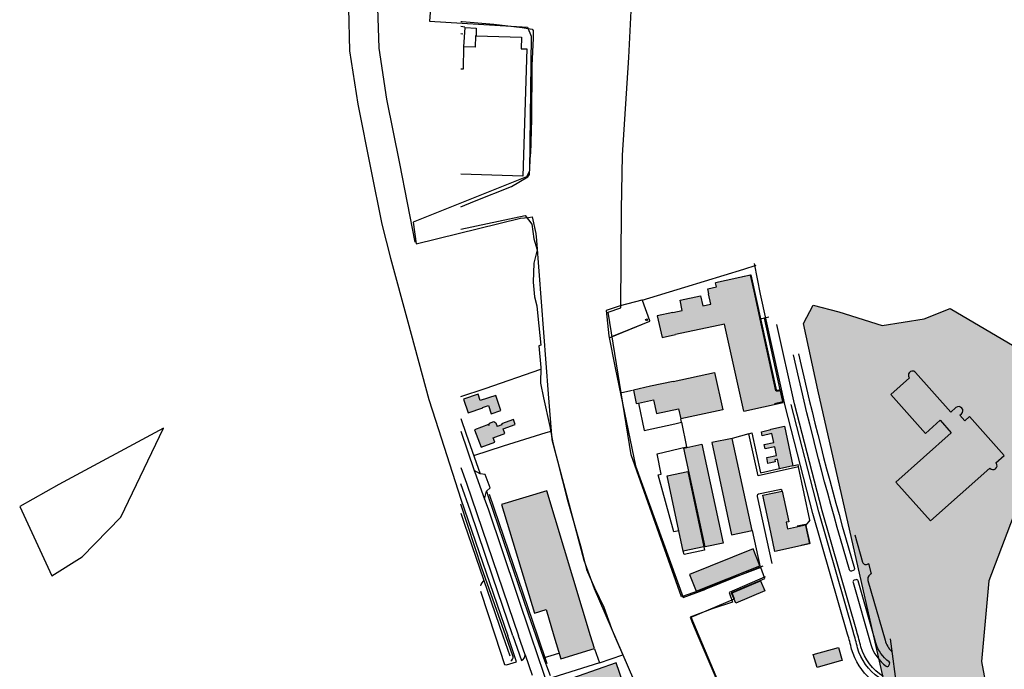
# Model space of a CAD drawing. Header units: metres. Extents: x 89795 to 94000, y 463250 to 466585.
# Tile 115 of 185: x 90246 to 90813, y 464481 to 464855. Entities that reach past the tile are written whole.
import ezdxf

# ---------------------------------------------------------------- set-up
doc = ezdxf.new("R2010")
doc.units = ezdxf.units.M
doc.layers.add('92.1_Bestaande bebouwing - Existing building H', color=7, linetype='Continuous', true_color=0xb5b6af)
doc.layers.add('96.0_groen noord H', color=7, linetype='Continuous', true_color=0xb6b449)
doc.layers.add('XXX_Background', color=3, linetype='Continuous')

msp = doc.modelspace()

# ---------------------------------------------------------------- hatches: boundary and pattern name
at = {"layer": '92.1_Bestaande bebouwing - Existing building H'}
for points in [[(90668.85, 464698.27), (90666.81, 464707.55), (90646.63, 464703.11), (90647.14, 464700.82), (90642.26, 464699.66), (90642.88, 464696.8), (90642.64, 464696.78), (90643.98, 464690.78), (90639.27, 464689.76), (90638.04, 464695.53), (90626.31, 464693.02), (90627.52, 464687.23), (90622.04, 464686.04), (90613.12, 464684.05), (90615.89, 464671.64), (90623.7, 464673.38), (90651.9, 464679.23), (90662.93, 464629.27), (90685.54, 464634.22), (90685.43, 464634.77), (90684.02, 464641.14), (90681.77, 464640.7), (90681.72, 464640.95), (90681.46, 464640.89), (90672.39, 464682.15)], [(90646.17, 464651.43), (90622.24, 464646.26), (90609.19, 464643.54), (90599.38, 464641.41), (90601.08, 464633.59), (90602.32, 464633.86), (90610.94, 464635.73), (90612.64, 464627.88), (90625.43, 464630.65), (90626.69, 464624.84), (90650.79, 464630.04)], [(90520.18, 464638.32), (90511.27, 464635.31), (90510.04, 464638.94), (90501.58, 464636.08), (90504.2, 464628.32), (90512.65, 464631.17), (90512.6, 464631.34), (90515.9, 464632.46), (90517.47, 464627.79), (90523.09, 464629.69)], [(90524.47, 464619.1), (90531.4, 464621.65), (90530.35, 464624.51), (90523.47, 464621.97), (90523.66, 464621.45), (90521, 464620.47), (90520.26, 464622.47), (90519.02, 464623.32), (90516.57, 464622.42), (90516.19, 464620.91), (90515.97, 464621.52), (90507.98, 464618.57), (90511.71, 464608.44), (90519.55, 464611.33), (90518.59, 464613.94), (90525.44, 464616.47)], [(90686.29, 464620.52), (90678.54, 464618.84), (90678.58, 464618.67), (90673.1, 464617.35), (90673.56, 464615.04), (90679.09, 464616.34), (90680.21, 464611.28), (90674.61, 464610.05), (90675.18, 464607.6), (90680.76, 464608.76), (90681.86, 464603.82), (90676.17, 464602.66), (90676.88, 464599.13), (90681.07, 464600.12), (90680.77, 464601.23), (90682.34, 464601.63), (90683.53, 464596.23), (90683.56, 464596.12), (90691.21, 464597.78)], [(90656.24, 464613.59), (90644.55, 464611.21), (90655.96, 464558.12), (90667.72, 464560.59)], [(90638.85, 464610.19), (90628.37, 464607.88), (90640.63, 464551.11), (90651.1, 464553.25)], [(90630.75, 464594.6), (90618.91, 464592.09), (90625.63, 464560.39), (90628.11, 464548.7), (90639.95, 464551.21)], [(90549.51, 464583.36), (90523.45, 464575.46), (90542.36, 464513.06), (90549.09, 464515.1), (90553.66, 464500), (90557.68, 464486.73), (90577.01, 464492.58), (90574.76, 464500)], [(90687.39, 464565.28), (90688.79, 464565.58), (90684.98, 464583.2), (90673.97, 464580.82), (90678.52, 464559.54), (90680.89, 464548.55), (90700.79, 464552.86), (90698.49, 464563.48), (90698.42, 464563.8), (90688.19, 464561.59)], [(90668.27, 464549.93), (90631.66, 464535.31), (90635.5, 464525.7), (90672.11, 464540.32)], [(90672.61, 464531.67), (90656.17, 464524.6), (90657.6, 464521.23), (90657.39, 464521.14), (90658.44, 464518.71), (90675.1, 464525.88)], [(90717.47, 464493.33), (90702.98, 464489.26), (90705.1, 464481.71), (90719.29, 464485.7), (90719.59, 464485.78)], [(90589.52, 464484.36), (90556.58, 464472.94), (90566.06, 464445.59), (90582.04, 464451.14), (90584.3, 464444.63), (90583.44, 464444.33), (90592.74, 464417.52), (90589.37, 464416.35), (90594.29, 464402.15), (90597.67, 464403.32), (90602.31, 464389.93), (90624.47, 464397.61), (90605.61, 464452.02), (90601.25, 464450.51)]]:
    msp.add_hatch(color=256, dxfattribs=at).paths.add_polyline_path(points)
h = msp.add_hatch(color=256, dxfattribs=at)
edge = h.paths.add_edge_path()
edge.add_arc((90760.08, 464649.95), 2.4, 41.6474, 221.6811)
edge.add_line((90758.29, 464648.36), (90747.53, 464638.78))
edge.add_line((90747.53, 464638.78), (90767.48, 464616.37))
edge.add_line((90767.48, 464616.37), (90776.02, 464623.97))
edge.add_line((90776.02, 464623.97), (90782.42, 464616.78))
edge.add_line((90782.42, 464616.78), (90750.57, 464588.44))
edge.add_line((90750.57, 464588.44), (90770.5, 464566.05))
edge.add_line((90770.5, 464566.05), (90804.58, 464596.37))
edge.add_arc((90806.36, 464597.96), 2.39, 221.6068, 393.186)
edge.add_line((90808.36, 464599.27), (90808.14, 464599.52))
edge.add_line((90808.14, 464599.52), (90812.85, 464603.72))
edge.add_line((90812.85, 464603.72), (90792.92, 464626.1))
edge.add_line((90792.92, 464626.1), (90790.23, 464623.71))
edge.add_line((90790.23, 464623.71), (90787.41, 464626.88))
edge.add_line((90787.41, 464626.88), (90788.32, 464627.69))
edge.add_arc((90786.67, 464629.46), 2.42, 312.955, 490.2018)
edge.add_line((90785.11, 464631.3), (90782.2, 464628.71))
edge.add_line((90782.2, 464628.71), (90761.88, 464651.55))
at = {"layer": '96.0_groen noord H'}
h = msp.add_hatch(color=256, dxfattribs=at)
edge = h.paths.add_edge_path()
edge.add_arc((90806.36, 464597.96), 2.39, 221.6068, 393.186)
edge.add_line((90808.36, 464599.27), (90808.14, 464599.52))
edge.add_line((90808.14, 464599.52), (90812.85, 464603.72))
edge.add_line((90812.85, 464603.72), (90792.92, 464626.1))
edge.add_line((90792.92, 464626.1), (90790.23, 464623.71))
edge.add_line((90790.23, 464623.71), (90787.41, 464626.87))
edge.add_line((90787.41, 464626.87), (90788.32, 464627.69))
edge.add_arc((90786.67, 464629.46), 2.42, 312.955, 493.1263)
edge.add_line((90785.02, 464631.22), (90782.2, 464628.71))
edge.add_line((90782.2, 464628.71), (90761.88, 464651.55))
edge.add_arc((90760.08, 464649.95), 2.4, 41.665, 221.6811)
edge.add_line((90758.29, 464648.36), (90747.53, 464638.78))
edge.add_line((90747.53, 464638.78), (90767.48, 464616.37))
edge.add_line((90767.48, 464616.37), (90776.02, 464623.97))
edge.add_line((90776.02, 464623.97), (90782.42, 464616.78))
edge.add_line((90782.42, 464616.78), (90750.57, 464588.44))
edge.add_line((90750.57, 464588.44), (90770.5, 464566.05))
edge.add_line((90770.5, 464566.05), (90804.58, 464596.37))
h.paths.add_polyline_path([(90793.8, 464314.66), (90775.85, 464351.05), (90747.13, 464458.35), (90705.56, 464641.48), (90697.32, 464679.71), (90702.81, 464690.27), (90717.66, 464686.35), (90742.52, 464678.54), (90766.77, 464682.31), (90781.74, 464688.34), (90855.39, 464644.97), (90860.18, 464634.35), (90821.66, 464578.01), (90803.99, 464531.55), (90799.71, 464485.1), (90806.98, 464447.29), (90813.33, 464408.89), (90812.95, 464373.85), (90806.98, 464339.92), (90800.27, 464321.28)])

# ---------------------------------------------------------------- linework, layer by layer
at = {"layer": 'XXX_Background', "color": 3}
for p, q in [((90435.34, 464861.13), (90435.97, 464836.59)), ((90452.94, 464838.1), (90452.34, 464861.3)), ((90500, 464853.49), (90500.8, 464853.44)), ((90500, 464850.7), (90502.26, 464850.46)), ((90500.8, 464853.44), (90519.13, 464851.86)), ((90501.85, 464838.95), (90502.5, 464849.97)), ((90502.5, 464849.97), (90508.93, 464849.68)), ((90508.93, 464849.68), (90508.78, 464845.31)), ((90519.13, 464851.86), (90535.31, 464850.04)), ((90535.31, 464850.04), (90541.12, 464849.04)), ((90500, 464846.58), (90501.16, 464846.46)), ((90508.41, 464845.28), (90508.31, 464838.77)), ((90508.78, 464845.31), (90508.41, 464845.28)), ((90508.88, 464845.23), (90534.96, 464844.53)), ((90534.96, 464844.53), (90534.82, 464837.8)), ((90541.67, 464843.84), (90540.99, 464828.2)), ((90541.12, 464849.04), (90541.68, 464848.28)), ((90541.68, 464848.28), (90541.67, 464843.84)), ((90457.44, 464808.85), (90452.94, 464838.1)), ((90501.5, 464826.29), (90501.85, 464838.95)), ((90508.31, 464838.77), (90501.85, 464838.95)), ((90435.97, 464836.59), (90440.69, 464805.89)), ((90534.82, 464837.8), (90537.99, 464837.8)), ((90537.99, 464837.8), (90535.83, 464764.39)), ((90540.99, 464828.2), (90540.72, 464797.34)), ((90500, 464826.33), (90501.5, 464826.29)), ((90440.69, 464805.89), (90448.19, 464768.38)), ((90464.86, 464771.71), (90457.44, 464808.85)), ((90540.72, 464797.34), (90540.13, 464777.32)), ((90539.56, 464765.48), (90540.13, 464777.32)), ((90535.83, 464764.39), (90500, 464765.62)), ((90529.3, 464758.46), (90538.53, 464764.17)), ((90538.53, 464764.17), (90539.56, 464765.48))]:
    msp.add_line(p, q, dxfattribs=at)
at = {"layer": 'XXX_Background'}
for p, q in [((90473.67, 464726.46), (90464.86, 464771.71)), ((90448.19, 464768.38), (90454.5, 464736.8)), ((90507.85, 464750), (90529.3, 464758.46)), ((90500, 464746.91), (90507.85, 464750)), ((90500, 464733.92), (90537.12, 464741.81)), ((90537.12, 464741.81), (90540.98, 464736.83)), ((90454.5, 464736.8), (90459.6, 464717.29)), ((90540.98, 464736.83), (90542.09, 464728.34)), ((90542.09, 464728.34), (90544.03, 464722.07)), ((90544.03, 464722.07), (90542.04, 464714.35)), ((90459.6, 464717.29), (90469.44, 464680.74)), ((90542.04, 464714.35), (90541.69, 464703.47)), ((90541.69, 464703.47), (90542.4, 464694.95)), ((90604.47, 464693.03), (90629.06, 464700.55)), ((90542.4, 464694.95), (90543.85, 464689.95)), ((90604.28, 464693.16), (90591.7, 464689.77)), ((90604.28, 464693.16), (90591.7, 464689.77)), ((90604.47, 464693.03), (90604.28, 464693.16)), ((90604.47, 464693.03), (90604.28, 464693.16)), ((90604.6, 464692.93), (90604.47, 464693.03)), ((90604.6, 464692.93), (90604.47, 464693.03)), ((90608.79, 464681.27), (90604.6, 464692.93)), ((90608.79, 464681.27), (90604.6, 464692.93)), ((90626.31, 464693.02), (90638.04, 464695.53)), ((90627.52, 464687.23), (90626.31, 464693.02)), ((90638.04, 464695.53), (90639.27, 464689.76)), ((90543.85, 464689.95), (90544.44, 464683.93)), ((90591.7, 464689.77), (90583.77, 464687.24)), ((90583.77, 464687.24), (90585.2, 464672.57)), ((90622.04, 464686.04), (90613.12, 464684.05)), ((90622.04, 464686.04), (90627.52, 464687.23)), ((90469.44, 464680.74), (90481.69, 464635.88)), ((90544.44, 464683.93), (90546.07, 464667.13)), ((90585.42, 464671.48), (90608.9, 464680.98)), ((90587.04, 464672.14), (90608.9, 464680.98)), ((90606.44, 464681.99), (90607.3, 464682.32)), ((90606.71, 464681.29), (90606.44, 464681.99)), ((90607.57, 464681.62), (90606.71, 464681.29)), ((90607.3, 464682.32), (90607.57, 464681.62)), ((90608.9, 464680.98), (90608.79, 464681.27)), ((90608.9, 464680.98), (90608.79, 464681.27)), ((90613.12, 464684.05), (90615.89, 464671.64)), ((90585.2, 464672.57), (90588.87, 464654.15)), ((90615.89, 464671.64), (90623.7, 464673.38)), ((90546.07, 464667.13), (90545, 464666.92)), ((90545, 464666.92), (90546.1, 464654.44)), ((90513.97, 464642.34), (90546.09, 464653.35)), ((90546.1, 464654.44), (90545.94, 464645.38)), ((90588.87, 464654.15), (90600.59, 464597.79)), ((90545.94, 464645.38), (90547.65, 464636.89)), ((90622.23, 464646.26), (90609.19, 464643.54)), ((90622.23, 464646.26), (90622.33, 464646.28)), ((90500, 464637.64), (90513.97, 464642.34)), ((90592.65, 464640.05), (90598.9, 464641.32)), ((90609.19, 464643.54), (90599.38, 464641.41)), ((90599.38, 464641.41), (90601.08, 464633.59)), ((90481.69, 464635.88), (90485.39, 464624.08)), ((90510.04, 464638.94), (90501.58, 464636.08)), ((90510.04, 464638.94), (90501.58, 464636.08)), ((90501.58, 464636.08), (90504.2, 464628.32)), ((90501.58, 464636.08), (90504.2, 464628.32)), ((90511.27, 464635.31), (90510.04, 464638.94)), ((90511.27, 464635.31), (90510.04, 464638.94)), ((90520.18, 464638.32), (90511.27, 464635.31)), ((90520.18, 464638.32), (90511.27, 464635.31)), ((90523.09, 464629.69), (90520.18, 464638.32)), ((90523.09, 464629.69), (90520.18, 464638.32)), ((90547.65, 464636.89), (90551.36, 464620.39)), ((90601.08, 464633.59), (90602.32, 464633.86)), ((90602.32, 464633.86), (90610.94, 464635.73)), ((90602.32, 464633.86), (90605.64, 464618.14)), ((90602.32, 464633.86), (90605.64, 464618.14)), ((90610.94, 464635.73), (90612.64, 464627.88)), ((90504.2, 464628.32), (90512.65, 464631.17)), ((90504.2, 464628.32), (90512.65, 464631.17)), ((90512.6, 464631.34), (90515.9, 464632.46)), ((90512.6, 464631.34), (90515.9, 464632.46)), ((90512.65, 464631.17), (90512.6, 464631.34)), ((90512.65, 464631.17), (90512.6, 464631.34)), ((90515.9, 464632.46), (90517.47, 464627.79)), ((90515.9, 464632.46), (90517.47, 464627.79)), ((90517.47, 464627.79), (90523.09, 464629.69)), ((90517.47, 464627.79), (90523.09, 464629.69)), ((90612.64, 464627.88), (90625.43, 464630.65)), ((90625.43, 464630.65), (90626.69, 464624.84)), ((90485.39, 464624.08), (90500, 464578.68)), ((90500, 464625.06), (90503.16, 464616.09)), ((90500, 464625.06), (90503.16, 464616.09)), ((90516.57, 464622.42), (90519.02, 464623.32)), ((90516.57, 464622.42), (90519.02, 464623.32)), ((90519.02, 464623.32), (90520.26, 464622.47)), ((90519.02, 464623.32), (90520.26, 464622.47)), ((90520.26, 464622.47), (90521, 464620.47)), ((90520.26, 464622.47), (90521, 464620.47)), ((90530.35, 464624.51), (90523.47, 464621.97)), ((90530.35, 464624.51), (90523.47, 464621.97)), ((90531.4, 464621.65), (90530.35, 464624.51)), ((90531.4, 464621.65), (90530.35, 464624.51)), ((90623.21, 464621.98), (90627.12, 464622.84)), ((90623.21, 464621.98), (90627.12, 464622.84)), ((90627.12, 464622.84), (90626.69, 464624.84)), ((90627.12, 464622.84), (90626.69, 464624.84)), ((90627.12, 464622.84), (90630, 464608.68)), ((90627.12, 464622.84), (90630, 464608.68)), ((90500, 464617.65), (90507.73, 464595.1)), ((90500, 464617.65), (90507.73, 464595.1)), ((90515.97, 464621.52), (90507.98, 464618.57)), ((90515.97, 464621.52), (90507.98, 464618.57)), ((90507.98, 464618.57), (90511.71, 464608.44)), ((90507.98, 464618.57), (90511.71, 464608.44)), ((90516.19, 464620.91), (90515.97, 464621.52)), ((90516.19, 464620.91), (90515.97, 464621.52)), ((90516.19, 464620.91), (90516.57, 464622.42)), ((90516.19, 464620.91), (90516.57, 464622.42)), ((90523.64, 464621.44), (90521, 464620.47)), ((90523.64, 464621.44), (90521, 464620.47)), ((90523.47, 464621.97), (90523.66, 464621.45)), ((90523.47, 464621.97), (90523.66, 464621.45)), ((90523.66, 464621.45), (90523.64, 464621.44)), ((90523.66, 464621.45), (90523.64, 464621.44)), ((90524.47, 464619.1), (90531.4, 464621.65)), ((90524.47, 464619.1), (90531.4, 464621.65)), ((90525.44, 464616.47), (90524.47, 464619.1)), ((90525.44, 464616.47), (90524.47, 464619.1)), ((90524.66, 464609.23), (90549.21, 464617.03)), ((90549.21, 464617.03), (90552.02, 464617.79)), ((90551.36, 464620.39), (90552.93, 464611.11)), ((90605.64, 464618.14), (90623.21, 464621.98)), ((90605.64, 464618.14), (90623.21, 464621.98)), ((90503.16, 464616.09), (90511.26, 464593.18)), ((90503.16, 464616.09), (90511.26, 464593.18)), ((90511.71, 464608.44), (90519.55, 464611.33)), ((90511.71, 464608.44), (90519.55, 464611.33)), ((90518.59, 464613.94), (90525.44, 464616.47)), ((90518.59, 464613.94), (90525.44, 464616.47)), ((90519.55, 464611.33), (90518.59, 464613.94)), ((90519.55, 464611.33), (90518.59, 464613.94)), ((90552.93, 464611.11), (90561.29, 464578.62)), ((90507.54, 464603.72), (90524.66, 464609.23)), ((90613.09, 464604.75), (90630, 464608.68)), ((90613.09, 464604.75), (90630, 464608.68)), ((90628.37, 464607.88), (90638.85, 464610.19)), ((90640.63, 464551.11), (90628.37, 464607.88)), ((90615.43, 464592.99), (90613.09, 464604.75)), ((90615.43, 464592.99), (90613.09, 464604.75)), ((90500, 464596.88), (90503.27, 464587.78)), ((90500, 464596.88), (90503.27, 464587.78)), ((90507.73, 464595.1), (90508.08, 464594.1)), ((90511.26, 464593.18), (90507.73, 464595.1)), ((90507.73, 464595.1), (90508.08, 464594.1)), ((90511.26, 464593.18), (90507.73, 464595.1)), ((90508.08, 464594.1), (90513.73, 464578.66)), ((90508.08, 464594.1), (90513.73, 464578.66)), ((90600.59, 464597.79), (90628.06, 464522.04)), ((90618.91, 464592.09), (90630.75, 464594.6)), ((90630.75, 464594.6), (90639.95, 464551.21)), ((90630.75, 464594.6), (90639.95, 464551.21)), ((90514.02, 464592.88), (90511.26, 464593.18)), ((90514.02, 464592.88), (90511.26, 464593.18)), ((90516.87, 464585.03), (90514.02, 464592.88)), ((90516.87, 464585.03), (90514.02, 464592.88)), ((90613.64, 464592.58), (90615.43, 464592.99)), ((90613.64, 464592.58), (90615.43, 464592.99)), ((90622.65, 464559.77), (90613.64, 464592.58)), ((90622.65, 464559.77), (90613.64, 464592.58)), ((90625.63, 464560.39), (90618.91, 464592.09)), ((90505.68, 464571.66), (90500, 464587.4)), ((90505.68, 464571.66), (90500, 464587.4)), ((90503.27, 464587.78), (90533.3, 464500)), ((90503.27, 464587.78), (90533.3, 464500)), ((90513.73, 464578.66), (90514.8, 464583.17)), ((90513.73, 464578.66), (90514.8, 464583.17)), ((90514.8, 464583.17), (90516.87, 464585.03)), ((90514.8, 464583.17), (90516.87, 464585.03)), ((90514.8, 464583.17), (90515.87, 464580.17)), ((90514.8, 464583.17), (90515.87, 464580.17)), ((90549.51, 464583.36), (90523.45, 464575.46)), ((90549.51, 464583.36), (90523.45, 464575.46)), ((90574.76, 464500), (90549.51, 464583.36)), ((90574.76, 464500), (90549.51, 464583.36)), ((90500, 464578.68), (90527.09, 464500)), ((90500, 464578.68), (90527.09, 464500)), ((90513.73, 464578.66), (90515.76, 464573.12)), ((90513.73, 464578.66), (90515.76, 464573.12)), ((90515.87, 464580.17), (90538.88, 464512.7)), ((90515.87, 464580.17), (90538.88, 464512.7)), ((90516.45, 464581.48), (90544.15, 464500)), ((90561.29, 464578.62), (90569.34, 464550.4)), ((90512.19, 464538.81), (90500, 464575.63)), ((90518.23, 464534.2), (90505.68, 464571.66)), ((90518.23, 464534.2), (90505.68, 464571.66)), ((90515.76, 464573.12), (90540.28, 464500)), ((90515.76, 464573.12), (90540.28, 464500)), ((90523.45, 464575.46), (90542.36, 464513.06)), ((90523.45, 464575.46), (90542.36, 464513.06)), ((90500, 464570.5), (90502.02, 464564.73)), ((90502.02, 464564.73), (90524.15, 464500)), ((90625.63, 464560.39), (90622.65, 464559.77)), ((90625.63, 464560.39), (90622.65, 464559.77)), ((90628.11, 464548.7), (90625.63, 464560.39)), ((90655.96, 464558.12), (90667.72, 464560.59)), ((90667.72, 464560.59), (90672.43, 464539.51)), ((90667.72, 464560.59), (90672.43, 464539.51)), ((90688.19, 464561.59), (90698.42, 464563.8)), ((90693.62, 464563.24), (90698.51, 464564.29)), ((90698.42, 464563.8), (90698.49, 464563.48)), ((90698.49, 464563.48), (90700.79, 464552.86)), ((90698.51, 464564.29), (90700.93, 464553.05)), ((90680.89, 464548.55), (90678.52, 464559.54)), ((90569.34, 464550.4), (90572.46, 464538.2)), ((90639.95, 464551.21), (90628.11, 464548.7)), ((90640.3, 464549.27), (90628.57, 464546.78)), ((90640.3, 464549.27), (90628.57, 464546.78)), ((90668.27, 464549.93), (90631.66, 464535.31)), ((90639.95, 464551.21), (90640.3, 464549.27)), ((90639.95, 464551.21), (90640.3, 464549.27)), ((90651.1, 464553.25), (90640.63, 464551.11)), ((90672.11, 464540.32), (90668.27, 464549.93)), ((90700.79, 464552.86), (90680.89, 464548.55)), ((90700.93, 464553.05), (90696.04, 464552)), ((90628.57, 464546.78), (90628.11, 464548.7)), ((90628.57, 464546.78), (90628.11, 464548.7)), ((90525.94, 464500), (90512.19, 464538.81)), ((90572.46, 464538.2), (90576.97, 464527.63)), ((90635.5, 464525.7), (90672.11, 464540.32)), ((90672.43, 464539.51), (90641.01, 464526.82)), ((90673.87, 464540.09), (90672.43, 464539.51)), ((90529.91, 464500), (90518.23, 464534.2)), ((90529.91, 464500), (90518.23, 464534.2)), ((90631.66, 464535.31), (90635.5, 464525.7)), ((90675.18, 464533.85), (90654.45, 464524.88)), ((90576.97, 464527.63), (90582.4, 464516.37)), ((90628.06, 464522.04), (90641.01, 464526.82)), ((90655.95, 464524.51), (90672.61, 464531.67)), ((90672.61, 464531.67), (90675.1, 464525.88)), ((90511.33, 464525.65), (90519.75, 464500)), ((90654.45, 464524.88), (90656.43, 464519.36)), ((90658.44, 464518.71), (90655.95, 464524.51)), ((90675.1, 464525.88), (90658.44, 464518.71)), ((90542.36, 464513.06), (90549.09, 464515.1)), ((90542.36, 464513.06), (90549.09, 464515.1)), ((90549.09, 464515.1), (90553.66, 464500)), ((90549.09, 464515.1), (90553.66, 464500)), ((90582.4, 464516.37), (90586.78, 464504.12)), ((90644.74, 464515.53), (90632.14, 464510.64)), ((90656.43, 464519.36), (90644.74, 464515.53)), ((90538.88, 464512.7), (90543.31, 464500)), ((90538.88, 464512.7), (90543.31, 464500)), ((90632.14, 464510.64), (90633.33, 464507.29)), ((90586.78, 464504.12), (90588.56, 464500)), ((90633.33, 464507.29), (90636.49, 464500)), ((90519.75, 464500), (90525.17, 464483.49)), ((90524.15, 464500), (90528.29, 464488.38)), ((90530.21, 464487.95), (90525.94, 464500)), ((90532.05, 464485.05), (90527.09, 464500)), ((90532.05, 464485.05), (90527.09, 464500)), ((90529.91, 464500), (90534.92, 464485.75)), ((90529.91, 464500), (90534.92, 464485.75)), ((90537.07, 464488.99), (90533.3, 464500)), ((90537.07, 464488.99), (90533.3, 464500)), ((90540.28, 464500), (90559.34, 464443.78)), ((90540.28, 464500), (90559.34, 464443.78)), ((90543.31, 464500), (90547.72, 464487.32)), ((90543.31, 464500), (90547.72, 464487.32)), ((90544.15, 464500), (90549.54, 464484.13)), ((90553.66, 464500), (90557.68, 464486.73)), ((90553.66, 464500), (90557.68, 464486.73)), ((90577.01, 464492.58), (90574.76, 464500)), ((90577.01, 464492.58), (90574.76, 464500)), ((90588.56, 464500), (90593.26, 464489.08)), ((90636.49, 464500), (90676.29, 464407.89)), ((90747.16, 464498.2), (90751.31, 464467.83)), ((90557.68, 464486.73), (90577.01, 464492.58)), ((90557.68, 464486.73), (90577.01, 464492.58)), ((90576.96, 464492.57), (90579.89, 464484.49)), ((90702.98, 464489.26), (90717.47, 464493.33)), ((90717.47, 464493.33), (90719.59, 464485.78)), ((90535.79, 464486.16), (90536.67, 464487.3)), ((90535.79, 464486.16), (90536.67, 464487.3)), ((90536.67, 464487.3), (90537.07, 464488.99)), ((90536.67, 464487.3), (90537.07, 464488.99)), ((90537.07, 464488.99), (90541.06, 464477.32)), ((90537.07, 464488.99), (90541.06, 464477.32)), ((90547.72, 464487.32), (90556.53, 464490)), ((90547.72, 464487.32), (90556.53, 464490)), ((90547.72, 464487.32), (90549.33, 464482.71)), ((90547.72, 464487.32), (90549.33, 464482.71)), ((90579.89, 464484.49), (90593.26, 464489.08)), ((90593.26, 464489.08), (90620.2, 464426.88)), ((90705.1, 464481.71), (90702.98, 464489.26)), ((90525.17, 464483.49), (90526.29, 464483.3)), ((90526.29, 464483.3), (90532.05, 464485.05)), ((90526.29, 464483.3), (90532.05, 464485.05)), ((90534.92, 464485.75), (90535.79, 464486.16)), ((90534.92, 464485.75), (90535.79, 464486.16)), ((90549.33, 464482.71), (90551.44, 464477.12)), ((90549.33, 464482.71), (90551.44, 464477.12)), ((90579.89, 464484.49), (90552.94, 464475.9)), ((90589.52, 464484.36), (90556.58, 464472.94)), ((90589.52, 464484.36), (90556.58, 464472.94)), ((90601.25, 464450.51), (90589.52, 464484.36)), ((90601.25, 464450.51), (90589.52, 464484.36)), ((90719.29, 464485.7), (90705.1, 464481.71)), ((90719.59, 464485.78), (90719.29, 464485.7))]:
    msp.add_line(p, q, dxfattribs=at)
at = {"layer": 'XXX_Background', "ltscale": 5}
for p, q in [((90662.88, 464711.05), (90670.03, 464713.33)), ((90629.06, 464700.55), (90662.88, 464711.05)), ((90666.81, 464707.55), (90646.63, 464703.11)), ((90666.81, 464707.55), (90646.63, 464703.11)), ((90662.17, 464706.68), (90667.05, 464707.75)), ((90662.17, 464706.68), (90667.05, 464707.75)), ((90668.85, 464698.27), (90666.81, 464707.55)), ((90668.85, 464698.27), (90666.81, 464707.55)), ((90667.05, 464707.75), (90681.77, 464640.7)), ((90667.05, 464707.75), (90681.77, 464640.7)), ((90647.14, 464700.82), (90646.63, 464703.11)), ((90647.14, 464700.82), (90646.63, 464703.11)), ((90642.26, 464699.66), (90647.14, 464700.82)), ((90642.26, 464699.66), (90647.14, 464700.82)), ((90642.88, 464696.8), (90642.26, 464699.66)), ((90642.88, 464696.8), (90642.26, 464699.66)), ((90642.64, 464696.78), (90642.88, 464696.8)), ((90642.64, 464696.78), (90642.88, 464696.8)), ((90643.98, 464690.78), (90642.64, 464696.78)), ((90643.98, 464690.78), (90642.64, 464696.78)), ((90672.39, 464682.15), (90668.85, 464698.27)), ((90672.39, 464682.15), (90668.85, 464698.27)), ((90626.31, 464693.02), (90638.04, 464695.53)), ((90627.52, 464687.23), (90626.31, 464693.02)), ((90638.04, 464695.53), (90639.27, 464689.76)), ((90639.27, 464689.76), (90643.98, 464690.78)), ((90639.27, 464689.76), (90643.98, 464690.78)), ((90622.04, 464686.04), (90613.12, 464684.05)), ((90622.04, 464686.04), (90627.52, 464687.23)), ((90606.44, 464681.99), (90607.3, 464682.32)), ((90606.71, 464681.29), (90606.44, 464681.99)), ((90607.57, 464681.62), (90606.71, 464681.29)), ((90607.3, 464682.32), (90607.57, 464681.62)), ((90613.12, 464684.05), (90615.89, 464671.64)), ((90651.9, 464679.23), (90623.7, 464673.38)), ((90651.9, 464679.23), (90623.7, 464673.38)), ((90662.93, 464629.27), (90651.9, 464679.23)), ((90662.93, 464629.27), (90651.9, 464679.23)), ((90674.93, 464682.71), (90672.39, 464682.15)), ((90674.93, 464682.71), (90672.39, 464682.15)), ((90681.46, 464640.89), (90672.39, 464682.15)), ((90681.46, 464640.89), (90672.39, 464682.15)), ((90677.35, 464683.24), (90674.93, 464682.71)), ((90683.96, 464641.44), (90674.93, 464682.71)), ((90683.96, 464641.44), (90674.93, 464682.71)), ((90615.89, 464671.64), (90623.7, 464673.38)), ((90622.33, 464646.28), (90646.17, 464651.43)), ((90622.33, 464646.28), (90646.17, 464651.43)), ((90646.17, 464651.43), (90650.79, 464630.04)), ((90646.17, 464651.43), (90650.79, 464630.04)), ((90622.23, 464646.26), (90609.19, 464643.54)), ((90622.23, 464646.26), (90622.33, 464646.28)), ((90609.19, 464643.54), (90599.38, 464641.41)), ((90599.38, 464641.41), (90601.08, 464633.59)), ((90683.96, 464641.44), (90681.46, 464640.89)), ((90683.96, 464641.44), (90681.46, 464640.89)), ((90681.77, 464640.7), (90684.06, 464641.15)), ((90681.77, 464640.7), (90684.06, 464641.15)), ((90685.43, 464634.77), (90683.96, 464641.44)), ((90685.43, 464634.77), (90683.96, 464641.44)), ((90684.06, 464641.15), (90685.5, 464634.58)), ((90684.06, 464641.15), (90685.5, 464634.58)), ((90601.08, 464633.59), (90602.32, 464633.86)), ((90602.32, 464633.86), (90610.94, 464635.73)), ((90610.94, 464635.73), (90612.64, 464627.88)), ((90662.93, 464629.27), (90685.54, 464634.22)), ((90662.93, 464629.27), (90685.54, 464634.22)), ((90685.5, 464634.58), (90680.62, 464633.51)), ((90685.5, 464634.58), (90680.62, 464633.51)), ((90685.54, 464634.22), (90685.43, 464634.77)), ((90685.54, 464634.22), (90685.43, 464634.77)), ((90612.64, 464627.88), (90625.43, 464630.65)), ((90625.43, 464630.65), (90626.69, 464624.84)), ((90650.79, 464630.04), (90626.69, 464624.84)), ((90650.79, 464630.04), (90626.69, 464624.84)), ((90673.1, 464617.35), (90678.58, 464618.67)), ((90673.1, 464617.35), (90678.58, 464618.67)), ((90673.56, 464615.04), (90673.1, 464617.35)), ((90673.56, 464615.04), (90673.1, 464617.35)), ((90678.54, 464618.84), (90686.29, 464620.52)), ((90678.54, 464618.84), (90686.29, 464620.52)), ((90678.58, 464618.67), (90678.54, 464618.84)), ((90678.58, 464618.67), (90678.54, 464618.84)), ((90686.29, 464620.52), (90691.21, 464597.78)), ((90686.29, 464620.52), (90691.21, 464597.78)), ((90656.24, 464613.59), (90644.55, 464611.21)), ((90656.24, 464613.59), (90644.55, 464611.21)), ((90644.55, 464611.21), (90655.96, 464558.12)), ((90644.55, 464611.21), (90655.96, 464558.12)), ((90665.93, 464616.21), (90656.24, 464613.59)), ((90665.93, 464616.21), (90656.24, 464613.59)), ((90667.72, 464560.59), (90656.24, 464613.59)), ((90667.72, 464560.59), (90656.24, 464613.59)), ((90665.93, 464616.21), (90667.55, 464616.75)), ((90665.93, 464616.21), (90667.55, 464616.75)), ((90671.29, 464592.06), (90665.93, 464616.21)), ((90671.29, 464592.06), (90665.93, 464616.21)), ((90667.55, 464616.75), (90672.5, 464593.73)), ((90667.55, 464616.75), (90672.5, 464593.73)), ((90679.09, 464616.34), (90673.56, 464615.04)), ((90679.09, 464616.34), (90673.56, 464615.04)), ((90674.61, 464610.05), (90680.21, 464611.28)), ((90674.61, 464610.05), (90680.21, 464611.28)), ((90680.21, 464611.28), (90679.09, 464616.34)), ((90680.21, 464611.28), (90679.09, 464616.34)), ((90628.37, 464607.88), (90638.85, 464610.19)), ((90640.63, 464551.11), (90628.37, 464607.88)), ((90638.85, 464610.19), (90651.1, 464553.25)), ((90638.85, 464610.19), (90651.1, 464553.25)), ((90675.18, 464607.6), (90674.61, 464610.05)), ((90675.18, 464607.6), (90674.61, 464610.05)), ((90680.76, 464608.76), (90675.18, 464607.6)), ((90680.76, 464608.76), (90675.18, 464607.6)), ((90681.86, 464603.82), (90680.76, 464608.76)), ((90681.86, 464603.82), (90680.76, 464608.76)), ((90676.17, 464602.66), (90681.86, 464603.82)), ((90676.17, 464602.66), (90681.86, 464603.82)), ((90676.88, 464599.13), (90676.17, 464602.66)), ((90676.88, 464599.13), (90676.17, 464602.66)), ((90681.07, 464600.12), (90676.88, 464599.13)), ((90681.07, 464600.12), (90676.88, 464599.13)), ((90682.34, 464601.63), (90680.77, 464601.23)), ((90682.34, 464601.63), (90680.77, 464601.23)), ((90680.77, 464601.23), (90681.07, 464600.12)), ((90680.77, 464601.23), (90681.07, 464600.12)), ((90683.53, 464596.23), (90682.34, 464601.63)), ((90683.53, 464596.23), (90682.34, 464601.63)), ((90618.91, 464592.09), (90630.75, 464594.6)), ((90694.44, 464597.28), (90671.29, 464592.06)), ((90694.44, 464597.28), (90671.29, 464592.06)), ((90672.5, 464593.73), (90683.53, 464596.23)), ((90672.5, 464593.73), (90683.53, 464596.23)), ((90683.56, 464596.12), (90683.53, 464596.23)), ((90683.56, 464596.12), (90683.53, 464596.23)), ((90691.21, 464597.78), (90683.56, 464596.12)), ((90691.21, 464597.78), (90683.56, 464596.12)), ((90691.21, 464597.78), (90694.17, 464598.48)), ((90691.21, 464597.78), (90694.17, 464598.48)), ((90694.43, 464597.31), (90694.17, 464598.48)), ((90694.43, 464597.31), (90694.17, 464598.48)), ((90694.44, 464597.28), (90694.43, 464597.31)), ((90694.44, 464597.28), (90694.43, 464597.31)), ((90701.01, 464566.5), (90694.44, 464597.28)), ((90625.63, 464560.39), (90618.91, 464592.09)), ((90683.49, 464584.05), (90671.49, 464581.45)), ((90683.49, 464584.05), (90671.49, 464581.45)), ((90673.97, 464580.82), (90684.98, 464583.2)), ((90673.97, 464580.82), (90684.98, 464583.2)), ((90684.2, 464584.16), (90683.49, 464584.05)), ((90684.2, 464584.16), (90683.49, 464584.05)), ((90684.82, 464583.86), (90684.2, 464584.16)), ((90684.82, 464583.86), (90684.2, 464584.16)), ((90684.98, 464583.2), (90684.82, 464583.86)), ((90684.98, 464583.2), (90684.82, 464583.86)), ((90684.98, 464583.2), (90688.79, 464565.58)), ((90684.98, 464583.2), (90688.79, 464565.58)), ((90670.77, 464581.11), (90670.6, 464580.67)), ((90670.77, 464581.11), (90670.6, 464580.67)), ((90670.6, 464580.67), (90670.6, 464580.04)), ((90670.6, 464580.67), (90670.6, 464580.04)), ((90670.6, 464580.04), (90679.17, 464541.64)), ((90670.6, 464580.04), (90679.17, 464541.64)), ((90671.49, 464581.45), (90670.77, 464581.11)), ((90671.49, 464581.45), (90670.77, 464581.11)), ((90678.52, 464559.54), (90673.97, 464580.82)), ((90678.52, 464559.54), (90673.97, 464580.82)), ((90701.01, 464566.5), (90698.49, 464563.48)), ((90701.01, 464566.5), (90698.49, 464563.48)), ((90628.11, 464548.7), (90625.63, 464560.39)), ((90655.96, 464558.12), (90667.72, 464560.59)), ((90688.79, 464565.58), (90687.39, 464565.28)), ((90688.79, 464565.58), (90687.39, 464565.28)), ((90687.39, 464565.28), (90688.19, 464561.59)), ((90687.39, 464565.28), (90688.19, 464561.59)), ((90688.19, 464561.59), (90698.42, 464563.8)), ((90693.62, 464563.24), (90698.51, 464564.29)), ((90698.42, 464563.8), (90698.49, 464563.48)), ((90698.49, 464563.48), (90700.79, 464552.86)), ((90698.51, 464564.29), (90700.93, 464553.05)), ((90680.89, 464548.55), (90678.52, 464559.54)), ((90639.95, 464551.21), (90628.11, 464548.7)), ((90668.27, 464549.93), (90631.66, 464535.31)), ((90651.1, 464553.25), (90640.63, 464551.11)), ((90672.11, 464540.32), (90668.27, 464549.93)), ((90700.79, 464552.86), (90680.89, 464548.55)), ((90700.93, 464553.05), (90696.04, 464552)), ((90635.5, 464525.7), (90672.11, 464540.32)), ((90631.66, 464535.31), (90635.5, 464525.7)), ((90655.95, 464524.51), (90672.61, 464531.67)), ((90672.61, 464531.67), (90675.1, 464525.88)), ((90658.44, 464518.71), (90655.95, 464524.51)), ((90675.1, 464525.88), (90658.44, 464518.71)), ((90702.98, 464489.26), (90717.47, 464493.33)), ((90717.47, 464493.33), (90719.59, 464485.78)), ((90717.47, 464493.33), (90719.59, 464485.78)), ((90705.1, 464481.71), (90702.98, 464489.26)), ((90719.29, 464485.7), (90705.1, 464481.71)), ((90719.29, 464485.7), (90705.1, 464481.71)), ((90719.59, 464485.78), (90719.29, 464485.7)), ((90719.59, 464485.78), (90719.29, 464485.7))]:
    msp.add_line(p, q, dxfattribs=at)
at = {"layer": 'XXX_Background'}
for points in [[(90482.55, 464861.24), (90482.09, 464853.59), (90538.41, 464850.21), (90540.62, 464845.06), (90539.54, 464767.46), (90537.91, 464764.03), (90472.53, 464738.06), (90474.28, 464725.49), (90534.36, 464740.38), (90539.01, 464740.62), (90541.11, 464741.09), (90543.27, 464731.46), (90543.59, 464727.46), (90550.41, 464639.14), (90552.37, 464612.91), (90570.89, 464543.52), (90576.75, 464527.11), (90673.53, 464303.54)], [(90707.62, 464332.74), (90632.61, 464510.69), (90657.6, 464521.23), (90656.07, 464524.85), (90675.08, 464532.86), (90672.69, 464539.27), (90643.6, 464528.39), (90637.45, 464526.09), (90627.06, 464522.45), (90598.18, 464604.08), (90584.83, 464686.2), (90592.18, 464688.65), (90592.45, 464745.33), (90593.12, 464776.52), (90596.78, 464832.71), (90598.2, 464859.52)]]:
    msp.add_lwpolyline(points, dxfattribs=at)
at = {"layer": 'XXX_Background', "ltscale": 5}
for points in [[(90809.75, 464235.67), (90772.97, 464322.88), (90753.95, 464372.58), (90731.21, 464451.44), (90730.74, 464454.14, -0.139894), (90732.95, 464468.09), (90735.9, 464474.08), (90736.28, 464474.87, -0.151309), (90725.02, 464492.24, 0.025583), (90722.68, 464500.92), (90702.76, 464570.44), (90686.79, 464632.22), (90672.51, 464696.65), (90669.03, 464714.21)], [(90816.27, 464247.05), (90813.18, 464241.68), (90778.08, 464324.94), (90759.17, 464374.33), (90736.58, 464452.67), (90736.19, 464454.94, -0.137522), (90737.91, 464465.72), (90740.83, 464471.65), (90743.27, 464476.6, -0.187074), (90730.36, 464493.58, 0.024829), (90727.95, 464502.52), (90708.07, 464571.89), (90692.14, 464633.51), (90682.05, 464679.02)], [(90694.46, 464662.19, 0.014816), (90721.51, 464556.59), (90726.64, 464538.77, -0.414214), (90725.95, 464537.53), (90724.99, 464537.25, -0.414214), (90723.76, 464537.94), (90718.62, 464555.76, -0.014828), (90691.51, 464661.62)], [(90812.05, 464239.17), (90776.2, 464324.18), (90757.25, 464373.69), (90734.61, 464452.22), (90734.18, 464454.65, -0.138495), (90736.09, 464466.59), (90739.02, 464472.54), (90740.67, 464475.89, -0.172521), (90728.4, 464493.09, 0.025103), (90726.01, 464501.93), (90706.12, 464571.36), (90690.17, 464633.04)]]:
    msp.add_lwpolyline(points, format="xyb", dxfattribs=at)
msp.add_lwpolyline([(90793.8, 464314.66), (90775.85, 464351.05), (90747.13, 464458.35), (90705.56, 464641.48), (90697.32, 464679.71), (90702.81, 464690.27), (90717.66, 464686.35), (90742.52, 464678.54), (90766.77, 464682.31), (90781.74, 464688.34), (90855.39, 464644.97), (90860.18, 464634.35), (90821.66, 464578.01), (90803.99, 464531.55), (90799.71, 464485.1), (90806.98, 464447.29), (90813.33, 464408.89), (90812.95, 464373.85), (90806.98, 464339.92), (90800.27, 464321.28)], close=True, dxfattribs=at)
for points in [[(90804.58, 464596.37, 0.929088), (90808.36, 464599.27), (90808.14, 464599.52), (90812.85, 464603.72), (90792.92, 464626.1), (90790.23, 464623.71), (90787.41, 464626.88), (90788.32, 464627.69, 0.976258), (90785.11, 464631.3), (90782.2, 464628.71), (90761.88, 464651.55, 1.000294), (90758.29, 464648.36), (90747.53, 464638.78), (90767.48, 464616.37), (90776.02, 464623.97), (90782.42, 464616.78), (90750.57, 464588.44), (90770.5, 464566.05)], [(90761.88, 464651.55, 1.000294), (90758.29, 464648.36), (90747.53, 464638.78), (90767.48, 464616.37), (90776.02, 464623.97), (90782.42, 464616.78), (90750.57, 464588.44), (90770.5, 464566.05), (90804.58, 464596.37, 0.929088), (90808.36, 464599.27), (90808.14, 464599.52), (90812.85, 464603.72), (90792.92, 464626.1), (90790.23, 464623.71), (90787.41, 464626.88), (90788.32, 464627.69, 0.976258), (90785.11, 464631.3), (90782.2, 464628.71)]]:
    msp.add_lwpolyline(points, format="xyb", close=True, dxfattribs=at)
at = {"layer": 'XXX_Background'}
for points in [[(90246.08, 464574.46), (90264.6, 464534.39), (90282.12, 464545.45), (90304.4, 464568.23), (90328.85, 464619.51), (90268.69, 464587.05), (90246.08, 464574.46)], [(90549.51, 464583.36), (90523.45, 464575.46), (90542.36, 464513.06), (90549.09, 464515.1), (90553.66, 464500), (90557.68, 464486.73), (90577.01, 464492.58), (90574.76, 464500)], [(90589.52, 464484.36), (90556.58, 464472.94), (90566.06, 464445.59), (90582.04, 464451.14), (90584.3, 464444.63), (90583.44, 464444.33), (90592.74, 464417.52), (90589.37, 464416.35), (90594.29, 464402.15), (90597.67, 464403.32), (90602.31, 464389.93), (90624.47, 464397.61), (90605.61, 464452.02), (90601.25, 464450.51)]]:
    msp.add_lwpolyline(points, close=True, dxfattribs=at)
msp.add_lwpolyline([(90726.79, 464558.12), (90731.32, 464542.38, 0.552045), (90734.57, 464541.44), (90734.68, 464541.54), (90736.37, 464535.68), (90736.37, 464535.68), (90736.37, 464535.68, -0.030526), (90735.55, 464535.04, 0.321683), (90734.38, 464531.74), (90744.28, 464497.38, 0.128977), (90748.17, 464490.83, 0.128977)], format="xyb", dxfattribs=at)
at = {"layer": 'XXX_Background', "flags": 128}
msp.add_lwpolyline([(90728.71, 464531.56, 0.414214), (90727.48, 464532.25), (90726.52, 464531.97, 0.414214), (90725.83, 464530.73), (90736.11, 464495.02, 0.167966), (90744.95, 464482.46, 0.464153), (90746.43, 464482.83), (90746.88, 464483.74, 0.363749), (90746.57, 464484.99, -0.165945), (90739, 464495.85), (90728.71, 464531.56)], format="xyb", dxfattribs=at)
at = {"layer": 'XXX_Background'}
for centre, radius, start, end in [((90516.06, 464527.88), 4.72, 124.9913, 170.4993), ((90527.66, 464487.92), 2.55, 295.235, 0.7631)]:
    msp.add_arc(centre, radius, start, end, dxfattribs=at)

doc.saveas('drawing.dxf')
